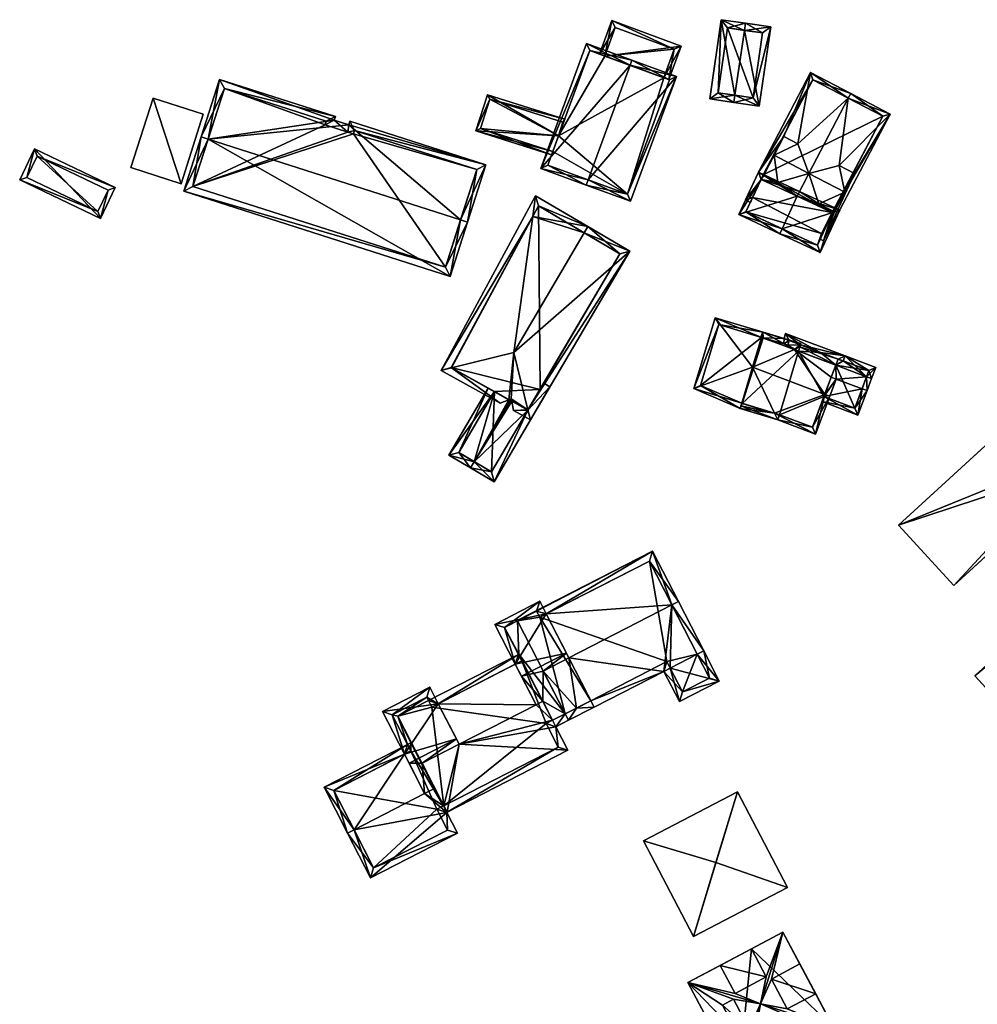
# Model space of a CAD drawing. Header units: inches. Extents: x 2685601 to 2690022, y 1235992 to 1239010.
# Tile 231 of 256: x 2688639 to 2688771, y 1238109 to 1238245. Entities that reach past the tile are written whole.
import ezdxf

# ---------------------------------------------------------------- set-up
doc = ezdxf.new("R2010")
doc.units = ezdxf.units.IN
doc.header["$MEASUREMENT"] = 0
doc.layers.add('Gebaeude Einzelhaus', color=10, linetype='Continuous')

msp = doc.modelspace()

# ---------------------------------------------------------------- meshes
at = {"layer": 'Gebaeude Einzelhaus'}
mesh = msp.add_polyface(dxfattribs=at)
corners = [(2688727.374, 1238236.733, 467.331), (2688728.078, 1238236.475, 467.331), (2688729.768, 1238241.089, 465.028), (2688719.23, 1238239.716, 467.331), (2688720.216, 1238244.588, 465.028), (2688718.526, 1238239.974, 467.331), (2688728.806, 1238240.643, 465.38), (2688720.662, 1238243.626, 465.38), (2688720.662, 1238243.626, 456.252), (2688728.806, 1238240.643, 456.252), (2688719.23, 1238239.716, 456.252), (2688727.374, 1238236.733, 456.252)]
mesh.append_faces([[corners[k] for k in face] for face in [(5, 7, 3), (6, 1, 0), (6, 2, 1), (5, 4, 7), (7, 4, 6), (6, 4, 2), (3, 4, 5), (0, 2, 3), (3, 2, 4), (0, 1, 2)]], dxfattribs={"color": 13})
mesh.append_faces([[corners[k] for k in face] for face in [(9, 10, 8), (9, 11, 10), (9, 6, 11), (11, 6, 0), (3, 7, 10), (10, 7, 8), (7, 6, 8), (8, 6, 9)]], dxfattribs={"color": 41})
mesh = msp.add_polyface(dxfattribs=at)
corners = [(2688737.168, 1238234.323, 469.44), (2688735.284, 1238244.721, 466.596), (2688733.704, 1238233.815, 466.595), (2688738.463, 1238243.251, 469.44), (2688738.606, 1238244.24, 469.44), (2688737.025, 1238233.334, 469.44), (2688742.098, 1238243.734, 466.596), (2688740.516, 1238232.828, 466.595), (2688734.836, 1238234.661, 467.442), (2688739.67, 1238233.961, 467.401), (2688740.964, 1238242.888, 467.402), (2688736.13, 1238243.589, 467.442), (2688736.13, 1238243.589, 458.765), (2688740.964, 1238242.888, 458.765), (2688734.836, 1238234.661, 458.765), (2688739.67, 1238233.961, 458.765)]
mesh.append_faces([[corners[k] for k in face] for face in [(11, 8, 1), (3, 11, 4), (10, 3, 4), (4, 11, 1), (6, 9, 10), (6, 10, 4), (7, 9, 6), (0, 9, 5), (8, 0, 5), (5, 9, 7), (1, 8, 2), (2, 8, 5), (7, 0, 5), (7, 3, 0), (7, 6, 3), (3, 6, 4), (0, 2, 5), (4, 1, 3), (3, 1, 0), (0, 1, 2)]], dxfattribs={"color": 13})
mesh.append_faces([[corners[k] for k in face] for face in [(12, 15, 14), (13, 15, 12), (9, 15, 13), (9, 13, 10), (14, 15, 9), (0, 14, 9), (8, 14, 0), (12, 14, 8), (11, 12, 8), (3, 12, 11), (13, 12, 10), (10, 12, 3)]], dxfattribs={"color": 41})
mesh = msp.add_polyface(dxfattribs=at)
corners = [(2688722.726, 1238238.436, 472.758), (2688716.735, 1238241.429, 467.78), (2688710.435, 1238224.23, 467.78), (2688722.984, 1238239.14, 472.758), (2688716.942, 1238222.645, 472.758), (2688716.684, 1238221.941, 472.758), (2688729.1, 1238236.899, 467.78), (2688722.799, 1238219.7, 467.78), (2688717.181, 1238240.467, 468.341), (2688728.138, 1238236.453, 468.353), (2688711.397, 1238224.676, 468.341), (2688722.353, 1238220.662, 468.353), (2688719.23, 1238239.716, 467.331), (2688717.181, 1238240.467, 456.252), (2688727.374, 1238236.733, 467.331), (2688728.138, 1238236.453, 456.252), (2688727.374, 1238236.733, 456.252), (2688719.23, 1238239.716, 456.252), (2688712.885, 1238228.738, 465.792), (2688712.092, 1238226.573, 465.792), (2688711.397, 1238224.676, 456.252), (2688712.885, 1238228.738, 456.252), (2688712.092, 1238226.573, 456.252), (2688722.353, 1238220.662, 456.252)]
mesh.append_faces([[corners[k] for k in face] for face in [(6, 11, 9), (7, 11, 6), (4, 11, 5), (10, 4, 5), (5, 11, 7), (8, 10, 2), (2, 10, 5), (1, 8, 2), (0, 8, 3), (9, 0, 3), (6, 9, 3), (3, 8, 1), (7, 4, 5), (7, 6, 4), (4, 6, 0), (0, 6, 3), (0, 2, 4), (4, 2, 5), (3, 1, 0), (0, 1, 2)]], dxfattribs={"color": 13})
mesh.append_faces([[corners[k] for k in face] for face in [(16, 21, 17), (17, 21, 13), (16, 23, 21), (21, 23, 22), (22, 23, 20), (16, 15, 23), (9, 11, 15), (15, 11, 23), (4, 10, 11), (11, 10, 23), (23, 10, 20), (20, 19, 22), (18, 13, 21), (18, 8, 13), (20, 10, 19), (19, 10, 18), (18, 10, 8), (13, 12, 17), (14, 15, 16), (14, 9, 15), (12, 0, 14), (14, 0, 9), (13, 8, 12), (12, 8, 0)]], dxfattribs={"color": 41})
mesh = msp.add_polyface(dxfattribs=at)
corners = [(2688664.618, 1238228.27, 472.695), (2688661.27, 1238221.104, 465.744), (2688697.929, 1238209.351, 465.744), (2688663.665, 1238228.576, 472.695), (2688699.372, 1238217.129, 472.695), (2688700.324, 1238216.824, 472.695), (2688683.968, 1238230.239, 465.88), (2688702.858, 1238224.726, 465.427), (2688684.125, 1238230.731, 465.427), (2688681.978, 1238230.876, 465.88), (2688666.199, 1238236.478, 465.427), (2688682.135, 1238231.369, 465.427), (2688697.281, 1238210.609, 466.629), (2688701.6, 1238224.079, 466.303), (2688684.773, 1238229.474, 466.303), (2688683.835, 1238229.24, 466.748), (2688680.879, 1238230.721, 466.303), (2688680.72, 1238230.229, 466.756), (2688666.846, 1238235.22, 466.303), (2688662.528, 1238221.751, 466.629), (2688684.615, 1238228.981, 466.755), (2688680.72, 1238230.229, 455.417), (2688683.835, 1238229.24, 455.417), (2688680.879, 1238230.721, 455.417), (2688666.846, 1238235.22, 455.417), (2688662.528, 1238221.751, 455.417), (2688697.281, 1238210.609, 455.417), (2688701.6, 1238224.079, 455.417), (2688684.773, 1238229.474, 455.417), (2688684.615, 1238228.981, 455.417)]
mesh.append_faces([[corners[k] for k in face] for face in [(14, 20, 15), (19, 12, 1), (0, 19, 3), (18, 0, 3), (3, 19, 1), (10, 18, 3), (16, 18, 11), (11, 18, 10), (17, 16, 9), (15, 17, 9), (9, 16, 11), (6, 14, 15), (6, 15, 9), (8, 14, 6), (13, 14, 7), (7, 14, 8), (4, 13, 5), (12, 4, 5), (5, 13, 7), (1, 12, 2), (2, 12, 5), (0, 10, 3), (0, 9, 10), (10, 9, 11), (4, 6, 0), (0, 6, 9), (5, 7, 4), (4, 7, 6), (6, 7, 8), (0, 2, 4), (4, 2, 5), (3, 1, 0), (0, 1, 2)]], dxfattribs={"color": 13})
mesh.append_faces([[corners[k] for k in face] for face in [(27, 29, 28), (26, 29, 27), (25, 29, 26), (21, 25, 24), (21, 24, 23), (22, 29, 25), (22, 25, 21), (15, 29, 22), (20, 29, 15), (28, 29, 14), (14, 29, 20), (27, 28, 14), (13, 27, 14), (26, 27, 13), (4, 26, 13), (12, 26, 4), (25, 26, 12), (19, 25, 12), (0, 25, 19), (24, 25, 18), (18, 25, 0), (23, 24, 16), (16, 24, 18), (21, 23, 16), (17, 21, 16), (22, 21, 15), (15, 21, 17)]], dxfattribs={"color": 41})
mesh = msp.add_polyface(dxfattribs=at)
corners = [(2688743.059, 1238222.304, 469.296), (2688740.753, 1238222.701, 467.606), (2688745.713, 1238220.402, 471.75), (2688738.619, 1238219.883, 467.163), (2688740.388, 1238223.698, 467.01), (2688741.12, 1238223.319, 467.636), (2688739.6, 1238220.215, 467.706), (2688747.347, 1238223.525, 471.75), (2688745.837, 1238227.614, 469.296), (2688752.768, 1238233.886, 471.75), (2688747.581, 1238237.446, 467.01), (2688753.116, 1238234.55, 471.75), (2688743.899, 1238228.628, 467.636), (2688739.285, 1238219.535, 467.733), (2688748.721, 1238219.341, 469.296), (2688750.571, 1238218.15, 467.593), (2688750.855, 1238218.225, 467.424), (2688750.604, 1238218.134, 467.564), (2688749.378, 1238214.253, 467.01), (2688748.916, 1238214.494, 467.415), (2688753.633, 1238223.534, 467.424), (2688758.52, 1238231.723, 467.01), (2688751.499, 1238224.65, 469.296), (2688742.544, 1238226.039, 471.75), (2688743.899, 1238228.628, 469.296), (2688752.278, 1238220.945, 471.75), (2688753.633, 1238223.534, 469.296), (2688741.12, 1238223.319, 469.296), (2688750.855, 1238218.225, 469.296), (2688757.508, 1238231.406, 467.593), (2688747.898, 1238236.434, 467.579), (2688741.06, 1238223.366, 467.579), (2688757.508, 1238231.406, 458.436), (2688747.898, 1238236.434, 458.436), (2688741.06, 1238223.366, 458.436), (2688739.6, 1238220.215, 458.436), (2688750.571, 1238218.15, 458.436), (2688749.061, 1238215.265, 458.436)]
mesh.append_faces([[corners[k] for k in face] for face in [(3, 6, 13), (4, 1, 3), (3, 1, 6), (4, 31, 1), (11, 30, 10), (10, 30, 4), (4, 30, 31), (11, 9, 30), (29, 17, 15), (17, 18, 19), (29, 21, 17), (17, 21, 18), (29, 11, 21), (29, 9, 11), (28, 25, 14), (7, 14, 25), (0, 23, 27), (0, 7, 23), (25, 26, 22), (7, 25, 22), (23, 8, 24), (23, 7, 8), (22, 9, 7), (20, 21, 22), (22, 21, 9), (9, 21, 11), (16, 18, 20), (20, 18, 21), (16, 17, 18), (18, 17, 19), (14, 15, 16), (16, 15, 17), (2, 14, 7), (14, 2, 15), (6, 3, 13), (12, 4, 5), (8, 10, 12), (12, 10, 4), (8, 9, 10), (10, 9, 11), (8, 7, 9), (0, 2, 7), (5, 1, 0), (6, 1, 3), (1, 5, 4), (3, 1, 4), (0, 1, 2)]], dxfattribs={"color": 13})
mesh.append_faces([[corners[k] for k in face] for face in [(36, 34, 32), (32, 34, 33), (36, 35, 34), (36, 37, 35), (32, 29, 36), (36, 29, 15), (1, 35, 6), (1, 34, 35), (1, 31, 34), (31, 30, 34), (34, 30, 33), (30, 32, 33), (9, 29, 30), (30, 29, 32), (28, 26, 25), (16, 20, 28), (28, 20, 26), (14, 16, 28), (5, 0, 27), (24, 27, 23), (12, 5, 24), (24, 5, 27), (12, 24, 8), (26, 20, 22)]], dxfattribs={"color": 41})
mesh = msp.add_polyface(dxfattribs=at)
corners = [(2688660.882, 1238222.123, 461.029), (2688663.948, 1238231.684, 461.029), (2688657.029, 1238233.902, 461.029), (2688653.963, 1238224.341, 461.029), (2688663.948, 1238231.684, 455.331), (2688660.882, 1238222.123, 455.331), (2688657.029, 1238233.902, 455.331), (2688653.963, 1238224.341, 455.331)]
mesh.append_faces([[corners[k] for k in face] for face in [(0, 2, 3), (0, 1, 2)]], dxfattribs={"color": 13})
mesh.append_faces([[corners[k] for k in face] for face in [(4, 5, 6), (6, 5, 7), (0, 3, 5), (5, 3, 7), (3, 2, 7), (7, 2, 6), (2, 1, 6), (6, 1, 4), (1, 0, 4), (4, 0, 5)]], dxfattribs={"color": 41})
mesh = msp.add_polyface(dxfattribs=at)
corners = [(2688712.885, 1238228.738, 465.792), (2688703.068, 1238234.389, 465.792), (2688701.491, 1238229.393, 465.792), (2688713.723, 1238231.027, 465.792), (2688712.092, 1238226.573, 465.792), (2688711.92, 1238226.103, 465.792), (2688703.394, 1238233.762, 465.792), (2688713.467, 1238230.584, 465.792), (2688702.118, 1238229.719, 465.792), (2688703.394, 1238233.762, 456.252), (2688713.467, 1238230.584, 456.252), (2688702.118, 1238229.719, 456.252), (2688712.092, 1238226.573, 456.252), (2688712.885, 1238228.738, 456.252)]
mesh.append_faces([[corners[k] for k in face] for face in [(2, 8, 5), (5, 8, 4), (2, 6, 8), (6, 3, 7), (7, 3, 0), (2, 1, 6), (6, 1, 3), (0, 2, 4), (4, 2, 5), (3, 1, 0), (0, 1, 2)]], dxfattribs={"color": 13})
mesh.append_faces([[corners[k] for k in face] for face in [(10, 13, 9), (9, 13, 11), (11, 13, 12), (10, 7, 13), (13, 7, 0), (11, 12, 8), (8, 12, 4), (8, 6, 11), (11, 6, 9), (6, 7, 9), (9, 7, 10)]], dxfattribs={"color": 41})
mesh = msp.add_polyface(dxfattribs=at)
corners = [(2688640.715, 1238226.916, 462), (2688649.775, 1238217.314, 462), (2688651.825, 1238221.589, 462), (2688638.665, 1238222.643, 462), (2688641.068, 1238225.916, 462), (2688650.825, 1238221.236, 462), (2688639.665, 1238222.995, 462), (2688649.423, 1238218.314, 462), (2688641.068, 1238225.916, 456.801), (2688650.825, 1238221.236, 456.801), (2688639.665, 1238222.995, 456.801), (2688649.423, 1238218.314, 456.801)]
mesh.append_faces([[corners[k] for k in face] for face in [(1, 7, 5), (6, 7, 3), (3, 7, 1), (4, 6, 0), (0, 6, 3), (5, 4, 2), (1, 5, 2), (2, 4, 0), (3, 1, 0), (0, 1, 2)]], dxfattribs={"color": 13})
mesh.append_faces([[corners[k] for k in face] for face in [(8, 11, 10), (9, 11, 8), (5, 11, 9), (7, 11, 5), (10, 11, 6), (6, 11, 7), (8, 10, 4), (4, 10, 6), (9, 8, 5), (5, 8, 4)]], dxfattribs={"color": 41})
mesh = msp.add_polyface(dxfattribs=at)
corners = [(2688743.672, 1238215.914, 471.988), (2688748.895, 1238212.665, 467.484), (2688751.6, 1238218.499, 467.484), (2688743.356, 1238215.233, 471.988), (2688745.745, 1238220.387, 471.988), (2688746.061, 1238221.068, 471.988), (2688740.388, 1238223.698, 467.484), (2688737.683, 1238217.864, 467.484), (2688750.604, 1238218.134, 468.037), (2688748.53, 1238213.661, 468.037), (2688740.753, 1238222.701, 468.025), (2688738.679, 1238218.229, 468.024), (2688745.713, 1238220.402, 471.75), (2688750.571, 1238218.15, 467.593), (2688750.604, 1238218.134, 467.564), (2688750.571, 1238218.15, 458.436), (2688750.604, 1238218.134, 458.436), (2688740.753, 1238222.701, 467.606), (2688738.679, 1238218.229, 458.436), (2688739.6, 1238220.215, 467.706), (2688739.6, 1238220.215, 458.436), (2688748.53, 1238213.661, 458.436), (2688749.061, 1238215.265, 458.436)]
mesh.append_faces([[corners[k] for k in face] for face in [(0, 9, 3), (11, 0, 3), (10, 11, 7), (7, 11, 3), (6, 10, 7), (4, 10, 5), (8, 4, 5), (5, 10, 6), (2, 8, 5), (1, 9, 8), (3, 9, 1), (1, 8, 2), (4, 7, 0), (0, 7, 3), (5, 6, 4), (4, 6, 7), (0, 2, 4), (4, 2, 5), (3, 1, 0), (0, 1, 2)]], dxfattribs={"color": 13})
mesh.append_faces([[corners[k] for k in face] for face in [(16, 22, 15), (22, 18, 20), (16, 21, 22), (22, 21, 18), (14, 21, 16), (8, 9, 14), (14, 9, 21), (0, 11, 9), (9, 11, 21), (21, 11, 18), (17, 19, 10), (10, 19, 11), (11, 19, 18), (18, 19, 20), (10, 12, 17), (13, 14, 15), (15, 14, 16), (12, 8, 13), (13, 8, 14), (10, 4, 12), (12, 4, 8)]], dxfattribs={"color": 41})
mesh = msp.add_polyface(dxfattribs=at)
corners = [(2688716.415, 1238215.354, 470.658), (2688722.678, 1238212.833, 465.68), (2688716.921, 1238216.216, 470.658), (2688706.711, 1238198.846, 470.658), (2688708.66, 1238190.961, 466.425), (2688709.004, 1238189.571, 465.679), (2688709.711, 1238220.454, 465.68), (2688709.318, 1238217.62, 466.332), (2688696.714, 1238196.405, 465.614), (2688698.144, 1238196.754, 466.336), (2688706.676, 1238190.865, 465.667), (2688706.36, 1238192.481, 466.563), (2688706.425, 1238192.15, 466.379), (2688706.045, 1238192.361, 466.377), (2688704.823, 1238191.896, 465.657), (2688721.309, 1238212.478, 466.425), (2688710.099, 1238219.066, 466.297), (2688698.064, 1238196.799, 466.275), (2688708.636, 1238190.92, 466.391), (2688721.309, 1238212.478, 454.142), (2688710.099, 1238219.066, 454.142), (2688698.064, 1238196.799, 454.142), (2688708.636, 1238190.92, 464.303), (2688704.045, 1238193.473, 464.362), (2688704.045, 1238193.473, 454.142), (2688710.322, 1238193.788, 454.142), (2688708.636, 1238190.92, 454.142)]
mesh.append_faces([[corners[k] for k in face] for face in [(18, 10, 12), (18, 5, 10), (18, 4, 5), (8, 9, 14), (14, 9, 13), (8, 17, 9), (6, 7, 8), (8, 7, 17), (2, 16, 6), (6, 16, 7), (2, 0, 16), (1, 15, 2), (2, 15, 0), (1, 4, 15), (1, 5, 4), (13, 9, 14), (14, 9, 8), (11, 3, 13), (13, 3, 9), (10, 4, 12), (12, 4, 11), (11, 4, 3), (10, 5, 4), (7, 9, 3), (6, 8, 7), (7, 8, 9), (2, 7, 0), (0, 7, 3), (2, 6, 7), (5, 1, 4), (4, 1, 3), (3, 1, 0), (0, 1, 2)]], dxfattribs={"color": 13})
mesh.append_faces([[corners[k] for k in face] for face in [(25, 20, 19), (25, 21, 20), (25, 24, 21), (25, 26, 24), (15, 25, 19), (4, 22, 15), (15, 22, 25), (25, 22, 26), (4, 18, 22), (9, 23, 13), (23, 21, 24), (9, 17, 23), (23, 17, 21), (18, 12, 22), (7, 21, 17), (7, 20, 21), (7, 16, 20), (16, 19, 20), (0, 15, 16), (16, 15, 19)]], dxfattribs={"color": 41})
mesh = msp.add_polyface(dxfattribs=at)
corners = [(2688740.842, 1238200.954, 466.954), (2688741.045, 1238200.893, 466.941), (2688740.846, 1238200.968, 466.941), (2688749.526, 1238193.1, 470.891), (2688750.229, 1238192.835, 470.891), (2688751.122, 1238195.206, 468.564), (2688750.42, 1238195.471, 468.564), (2688745.376, 1238199.261, 466.941), (2688751.043, 1238197.125, 466.941), (2688739.6, 1238196.84, 470.891), (2688748.264, 1238187.623, 466.466), (2688742.623, 1238190.5, 467.024), (2688743.059, 1238189.585, 466.466), (2688737.985, 1238191.498, 466.466), (2688738.139, 1238191.854, 466.774), (2688738.098, 1238191.872, 466.776), (2688743.308, 1238190.293, 467.062), (2688747.826, 1238188.589, 467.061), (2688746.236, 1238200.101, 466.466), (2688741.058, 1238201.666, 470.891), (2688746.181, 1238199.918, 466.466), (2688740.843, 1238200.954, 470.891), (2688746.1, 1238199.65, 466.466), (2688738.098, 1238191.872, 470.891), (2688737.88, 1238191.149, 470.891), (2688743.276, 1238190.303, 466.466), (2688734.455, 1238203.66, 465.993), (2688731.513, 1238193.919, 465.993), (2688738.139, 1238191.854, 470.855), (2688743.88, 1238200.04, 468.297), (2688744.624, 1238200.505, 467.824), (2688744.43, 1238199.864, 467.824), (2688734.956, 1238202.725, 466.526), (2688732.424, 1238194.34, 466.526), (2688743.931, 1238200.798, 466.229), (2688741.06, 1238200.888, 466.941), (2688743.88, 1238200.04, 466.787), (2688740.998, 1238201.684, 466.386), (2688744.624, 1238200.505, 466.252), (2688744.43, 1238199.864, 466.764), (2688744.143, 1238201.488, 465.676), (2688746.181, 1238199.918, 466.252), (2688751.36, 1238197.965, 466.252), (2688752.326, 1238198.403, 465.676), (2688752.062, 1238197.701, 466.252), (2688740.743, 1238201.008, 466.941), (2688748.934, 1238198.88, 466.251), (2688740.846, 1238200.968, 455.616), (2688741.045, 1238200.893, 455.616), (2688740.842, 1238200.954, 455.616), (2688738.098, 1238191.872, 455.616), (2688738.139, 1238191.854, 455.616), (2688743.308, 1238190.293, 455.616), (2688747.826, 1238188.589, 455.616), (2688749.419, 1238192.817, 466.28), (2688749.419, 1238192.817, 455.616), (2688741.06, 1238200.888, 455.616), (2688745.921, 1238199.056, 455.616), (2688751.043, 1238197.125, 455.616), (2688746.181, 1238199.918, 455.616), (2688744.624, 1238200.505, 455.616), (2688744.43, 1238199.864, 455.616), (2688743.88, 1238200.04, 455.616), (2688734.956, 1238202.725, 455.616), (2688732.424, 1238194.34, 455.616), (2688751.36, 1238197.965, 455.616), (2688748.934, 1238198.88, 455.616)]
mesh.append_faces([[corners[k] for k in face] for face in [(46, 43, 42), (42, 43, 44), (38, 40, 41), (41, 40, 46), (46, 40, 43), (38, 34, 40), (37, 2, 45), (37, 1, 2), (34, 35, 37), (37, 35, 1), (38, 36, 34), (34, 36, 35), (38, 39, 36), (1, 37, 2), (2, 37, 45), (43, 42, 44), (42, 22, 8), (8, 22, 7), (40, 41, 43), (43, 41, 42), (42, 41, 22), (34, 38, 40), (40, 38, 41), (34, 36, 38), (38, 36, 39), (1, 35, 37), (37, 35, 34), (34, 35, 36), (27, 33, 24), (24, 33, 23), (19, 32, 26), (26, 32, 27), (27, 32, 33), (19, 21, 32), (19, 29, 21), (20, 30, 18), (18, 30, 19), (19, 30, 29), (29, 30, 31), (24, 11, 12), (12, 11, 25), (24, 28, 11), (24, 23, 28), (9, 27, 23), (23, 27, 24), (19, 26, 21), (21, 26, 9), (9, 26, 27), (11, 12, 25), (23, 24, 11), (11, 24, 12), (9, 23, 11), (20, 7, 22), (7, 21, 9), (7, 19, 21), (20, 18, 7), (7, 18, 19), (6, 5, 3), (3, 5, 4), (12, 17, 10), (10, 17, 4), (4, 17, 3), (12, 16, 17), (13, 11, 12), (12, 11, 16), (15, 14, 13), (13, 14, 11), (13, 14, 15), (12, 11, 13), (13, 11, 14), (11, 3, 9), (12, 10, 11), (11, 10, 3), (3, 10, 4), (3, 7, 9), (3, 6, 7), (7, 6, 8), (3, 5, 6), (3, 4, 5), (0, 1, 2)]], dxfattribs={"color": 13})
mesh.append_faces([[corners[k] for k in face] for face in [(66, 57, 59), (66, 58, 57), (66, 65, 58), (46, 59, 41), (46, 66, 59), (46, 65, 66), (46, 42, 65), (49, 64, 63), (49, 50, 64), (57, 61, 59), (59, 61, 60), (57, 62, 61), (57, 56, 62), (33, 15, 23), (23, 15, 28), (28, 15, 14), (33, 50, 15), (33, 64, 50), (28, 14, 11), (33, 32, 64), (64, 32, 63), (1, 56, 48), (1, 36, 56), (56, 36, 62), (1, 29, 36), (0, 21, 1), (1, 21, 29), (63, 32, 49), (49, 32, 0), (0, 32, 21), (39, 36, 31), (31, 36, 29), (39, 62, 36), (39, 61, 62), (38, 39, 30), (30, 39, 31), (38, 61, 39), (38, 60, 61), (41, 38, 20), (20, 38, 30), (41, 59, 38), (38, 59, 60), (22, 41, 20), (52, 55, 53), (52, 57, 55), (55, 57, 58), (56, 49, 48), (48, 49, 47), (56, 50, 49), (52, 51, 57), (57, 51, 56), (56, 51, 50), (3, 54, 6), (54, 53, 55), (3, 17, 54), (54, 17, 53), (17, 52, 53), (17, 16, 52), (11, 52, 16), (11, 51, 52), (11, 14, 51), (15, 50, 14), (14, 50, 51), (0, 2, 49), (49, 2, 47), (47, 1, 48), (47, 2, 1)]], dxfattribs={"color": 41})
mesh = msp.add_polyface(dxfattribs=at)
corners = [(2688759.692, 1238175.089, 469.65), (2688784.266, 1238185.093, 469.65), (2688778.035, 1238191.894, 469.65), (2688767.3, 1238166.785, 469.65), (2688788.971, 1238186.64, 469.65), (2688789.593, 1238189.973, 469.65), (2688799.532, 1238179.124, 469.65), (2688796.513, 1238178.409, 469.65), (2688796.174, 1238176.048, 469.65), (2688770.217, 1238154.317, 469.65), (2688777.962, 1238145.863, 469.65), (2688802.187, 1238169.485, 469.65), (2688808.655, 1238173.983, 469.65), (2688807.944, 1238174.759, 469.65), (2688785.76, 1238198.972, 469.65), (2688785.76, 1238198.972, 456.512), (2688759.692, 1238175.089, 456.512), (2688767.3, 1238166.785, 456.512), (2688785.743, 1238183.683, 466.273), (2688785.743, 1238183.683, 456.512), (2688788.971, 1238186.64, 466.273), (2688796.513, 1238178.409, 466.273), (2688793.285, 1238175.451, 466.273), (2688770.217, 1238154.317, 456.512), (2688793.285, 1238175.451, 456.512), (2688777.962, 1238145.863, 456.512), (2688808.655, 1238173.983, 456.512), (2688807.944, 1238174.759, 456.512), (2688796.513, 1238178.409, 456.512), (2688788.971, 1238186.64, 456.512)]
mesh.append_faces([[corners[k] for k in face] for face in [(11, 12, 13), (8, 10, 11), (11, 10, 12), (8, 9, 10), (6, 7, 8), (8, 7, 9), (5, 4, 6), (6, 4, 7), (5, 1, 4), (4, 1, 3), (3, 1, 0), (0, 1, 2)]], dxfattribs={"color": 13})
mesh.append_faces([[corners[k] for k in face] for face in [(24, 25, 23), (24, 26, 25), (24, 27, 26), (15, 19, 16), (16, 19, 17), (27, 29, 15), (15, 29, 19), (24, 28, 27), (27, 28, 29), (26, 27, 12), (12, 27, 13), (12, 10, 26), (26, 10, 25), (10, 9, 25), (25, 9, 23), (23, 22, 24), (22, 7, 21), (23, 9, 22), (22, 9, 7), (7, 4, 21), (21, 4, 20), (4, 18, 20), (18, 17, 19), (4, 3, 18), (18, 3, 17), (3, 0, 17), (17, 0, 16), (2, 16, 0), (2, 15, 16), (2, 14, 15)]], dxfattribs={"color": 41})
mesh = msp.add_polyface(dxfattribs=at)
corners = [(2688752.062, 1238197.701, 466.252), (2688751.043, 1238197.125, 466.941), (2688755.287, 1238195.526, 466.941), (2688751.36, 1238197.965, 466.252), (2688756.57, 1238196.804, 465.676), (2688755.989, 1238195.261, 466.941), (2688752.326, 1238198.403, 465.676), (2688755.365, 1238193.608, 468.564), (2688751.122, 1238195.206, 468.564), (2688754.663, 1238193.872, 468.564), (2688750.42, 1238195.471, 468.564), (2688749.419, 1238192.817, 466.28), (2688749.155, 1238192.115, 465.676), (2688754.1, 1238190.251, 465.676), (2688755.604, 1238196.366, 466.252), (2688753.663, 1238191.218, 466.28), (2688753.663, 1238191.218, 455.616), (2688755.604, 1238196.366, 455.616), (2688751.36, 1238197.965, 455.616), (2688749.419, 1238192.817, 455.616), (2688751.043, 1238197.125, 455.616)]
mesh.append_faces([[corners[k] for k in face] for face in [(15, 12, 11), (15, 13, 12), (15, 7, 13), (15, 9, 7), (7, 2, 5), (7, 9, 2), (6, 14, 0), (14, 5, 2), (6, 4, 14), (14, 4, 5), (11, 8, 10), (11, 9, 8), (11, 13, 9), (9, 13, 7), (11, 12, 13), (8, 1, 10), (7, 2, 9), (9, 2, 8), (8, 2, 1), (7, 5, 2), (0, 2, 6), (6, 2, 4), (4, 2, 5), (3, 1, 0), (0, 1, 2)]], dxfattribs={"color": 13})
mesh.append_faces([[corners[k] for k in face] for face in [(17, 20, 18), (17, 16, 20), (20, 16, 19), (16, 15, 19), (19, 15, 11), (0, 18, 3), (14, 17, 0), (0, 17, 18), (14, 16, 17), (2, 15, 14), (14, 15, 16), (2, 9, 15)]], dxfattribs={"color": 41})
mesh = msp.add_polyface(dxfattribs=at)
corners = [(2688708.636, 1238190.92, 464.303), (2688711.691, 1238194.143, 463.481), (2688710.829, 1238194.65, 464.303), (2688704, 1238181.059, 463.481), (2688701.271, 1238183.823, 466.563), (2688706.425, 1238192.15, 466.379), (2688706.36, 1238192.481, 466.563), (2688700.764, 1238182.961, 466.563), (2688704.045, 1238193.473, 464.362), (2688703.171, 1238193.959, 463.481), (2688697.749, 1238184.734, 463.481), (2688706.045, 1238192.361, 466.377), (2688703.645, 1238182.428, 464.302), (2688699.118, 1238185.089, 464.363), (2688699.118, 1238185.089, 454.142), (2688704.045, 1238193.473, 454.142), (2688703.645, 1238182.428, 454.142), (2688708.636, 1238190.92, 454.142)]
mesh.append_faces([[corners[k] for k in face] for face in [(13, 9, 8), (13, 10, 9), (13, 7, 10), (13, 4, 7), (1, 0, 2), (12, 7, 4), (1, 3, 0), (0, 3, 12), (12, 3, 7), (8, 4, 11), (11, 4, 6), (8, 10, 4), (4, 10, 7), (8, 9, 10), (3, 4, 7), (4, 5, 6), (3, 0, 4), (4, 0, 5), (3, 1, 0), (0, 1, 2)]], dxfattribs={"color": 13})
mesh.append_faces([[corners[k] for k in face] for face in [(16, 15, 17), (16, 14, 15), (12, 17, 0), (12, 16, 17), (12, 14, 16), (4, 13, 12), (12, 13, 14), (14, 8, 15), (14, 13, 8)]], dxfattribs={"color": 41})
mesh = msp.add_polyface(dxfattribs=at)
corners = [(2688709.854, 1238163.236, 465.184), (2688725.815, 1238171.484, 465.16), (2688707.213, 1238161.881, 465.184), (2688711.177, 1238162.847, 465.631), (2688728.489, 1238164.081, 468.83), (2688729.379, 1238164.538, 468.83), (2688710.288, 1238162.391, 465.631), (2688714.283, 1238156.793, 468.83), (2688732.864, 1238157.748, 465.131), (2688727.373, 1238154.93, 465.131), (2688728.262, 1238155.387, 465.131), (2688731.973, 1238157.291, 465.131), (2688715.329, 1238149.874, 465.616), (2688710.754, 1238154.981, 468.829), (2688717.768, 1238150.001, 465.131), (2688713.782, 1238149.081, 465.616), (2688714.239, 1238148.191, 465.131), (2688707.19, 1238161.926, 465.16), (2688725.381, 1238170.138, 465.63), (2688717.311, 1238150.891, 465.616), (2688727.806, 1238156.276, 465.615), (2688697.018, 1238136.393, 463.855), (2688695.788, 1238138.79, 465.16), (2688694.428, 1238138.092, 465.16), (2688697.474, 1238135.504, 463.372), (2688684.705, 1238133.103, 465.16), (2688686.97, 1238126.498, 461.814), (2688683.815, 1238132.646, 465.16), (2688698.943, 1238132.641, 461.814), (2688680.579, 1238138.955, 461.855), (2688691.649, 1238143.51, 462.322), (2688692.081, 1238144.857, 461.855), (2688692.538, 1238143.966, 462.322), (2688687.404, 1238127.844, 462.298), (2688697.596, 1238133.075, 462.299), (2688696.128, 1238135.936, 463.855), (2688681.925, 1238138.521, 462.322), (2688710.715, 1238150.803, 467.038), (2688710.714, 1238150.804, 467.037), (2688709.777, 1238150.323, 467.038), (2688696.308, 1238150.476, 463.875), (2688706.908, 1238155.915, 463.875), (2688699.176, 1238144.883, 467.038), (2688707.34, 1238157.261, 463.372), (2688707.796, 1238156.371, 463.875), (2688695.419, 1238150.02, 463.876), (2688694.962, 1238150.91, 463.372), (2688714.17, 1238144.07, 463.372), (2688712.511, 1238147.304, 465.131), (2688697.535, 1238135.535, 463.372), (2688712.054, 1238148.194, 465.616), (2688697.079, 1238136.424, 463.855), (2688694.08, 1238142.268, 467.038), (2688712.824, 1238144.504, 463.857), (2688711.165, 1238147.738, 465.617), (2688712.054, 1238148.194, 465.617), (2688711.177, 1238162.847, 466.136), (2688710.286, 1238164.583, 465.16), (2688704.091, 1238161.404, 465.16), (2688706.908, 1238155.915, 468.248), (2688713.953, 1238157.436, 469.18), (2688707.758, 1238154.258, 469.18), (2688710.288, 1238162.391, 466.136), (2688709.854, 1238163.236, 465.661), (2688705.438, 1238160.97, 465.661), (2688707.796, 1238156.371, 468.248), (2688696.308, 1238150.476, 464.401), (2688695.149, 1238152.735, 462.992), (2688688.631, 1238149.391, 462.992), (2688691.649, 1238143.51, 466.663), (2688698.801, 1238145.615, 467.436), (2688692.284, 1238142.271, 467.436), (2688695.419, 1238150.02, 464.401), (2688694.716, 1238151.389, 463.547), (2688689.978, 1238148.958, 463.548), (2688692.538, 1238143.966, 466.663), (2688729.509, 1238150.765, 462.865), (2688735, 1238153.583, 462.865), (2688729.943, 1238152.111, 463.349), (2688733.654, 1238154.016, 463.349), (2688725.381, 1238170.138, 449.57), (2688731.973, 1238157.291, 449.57), (2688710.288, 1238162.391, 449.57), (2688709.854, 1238163.236, 449.57), (2688707.213, 1238161.881, 449.57), (2688713.782, 1238149.081, 449.57), (2688717.311, 1238150.891, 449.57), (2688727.806, 1238156.276, 449.57), (2688728.262, 1238155.387, 449.57), (2688692.081, 1238144.857, 449.57), (2688692.538, 1238143.966, 449.57), (2688681.925, 1238138.521, 449.57), (2688687.404, 1238127.844, 449.57), (2688697.596, 1238133.075, 449.57), (2688696.128, 1238135.936, 449.57), (2688697.018, 1238136.393, 449.57), (2688692.551, 1238145.098, 449.57), (2688707.34, 1238157.261, 449.57), (2688707.796, 1238156.371, 449.57), (2688695.419, 1238150.02, 449.57), (2688694.962, 1238150.91, 449.57), (2688712.824, 1238144.504, 449.57), (2688697.079, 1238136.424, 449.57), (2688711.165, 1238147.738, 449.57), (2688712.054, 1238148.194, 449.57), (2688690.754, 1238148.751, 449.57), (2688707.389, 1238157.286, 449.57), (2688705.438, 1238160.97, 449.57), (2688694.716, 1238151.389, 449.57), (2688689.978, 1238148.958, 449.57), (2688729.943, 1238152.111, 449.57), (2688733.654, 1238154.016, 449.57)]
mesh.append_faces([[corners[k] for k in face] for face in [(77, 79, 8), (8, 79, 11), (10, 78, 9), (9, 78, 76), (76, 78, 77), (77, 78, 79), (10, 77, 11), (11, 77, 8), (10, 76, 77), (10, 9, 76), (21, 51, 24), (24, 51, 49), (67, 74, 68), (68, 74, 69), (69, 74, 75), (66, 73, 67), (67, 73, 74), (66, 72, 73), (51, 24, 49), (51, 21, 24), (52, 22, 51), (51, 22, 21), (52, 23, 22), (52, 71, 23), (52, 70, 71), (52, 42, 70), (66, 69, 70), (70, 69, 71), (66, 68, 69), (66, 67, 68), (57, 64, 58), (58, 64, 59), (59, 64, 65), (56, 63, 57), (57, 63, 64), (56, 62, 63), (16, 48, 15), (15, 48, 50), (38, 61, 39), (38, 13, 61), (61, 13, 60), (60, 13, 7), (16, 15, 48), (48, 15, 50), (50, 15, 38), (38, 15, 13), (56, 59, 60), (60, 59, 61), (56, 58, 59), (56, 57, 58), (48, 54, 55), (47, 53, 48), (48, 53, 54), (47, 49, 53), (53, 49, 51), (43, 40, 46), (46, 40, 45), (43, 41, 40), (43, 44, 41), (49, 42, 51), (51, 42, 52), (42, 50, 39), (39, 50, 38), (42, 48, 50), (49, 47, 42), (42, 47, 48), (40, 43, 46), (45, 40, 46), (43, 41, 44), (41, 43, 40), (42, 39, 40), (40, 39, 41), (37, 38, 39), (29, 36, 27), (27, 36, 25), (29, 31, 36), (36, 31, 30), (30, 31, 32), (24, 35, 21), (28, 34, 24), (24, 34, 35), (26, 33, 28), (28, 33, 34), (26, 27, 33), (33, 27, 25), (29, 30, 31), (31, 30, 32), (29, 25, 30), (30, 25, 23), (29, 27, 25), (24, 26, 28), (24, 25, 26), (26, 25, 27), (21, 23, 24), (24, 23, 25), (21, 22, 23), (9, 20, 10), (14, 19, 9), (9, 19, 20), (14, 12, 19), (14, 16, 12), (12, 16, 15), (17, 0, 2), (17, 1, 0), (1, 3, 0), (0, 3, 6), (5, 18, 1), (1, 18, 3), (5, 4, 18), (8, 4, 5), (8, 11, 4), (17, 2, 1), (14, 12, 16), (12, 13, 15), (9, 7, 14), (14, 7, 12), (12, 7, 13), (8, 4, 11), (11, 4, 10), (10, 4, 9), (9, 4, 7), (8, 5, 4), (4, 3, 7), (3, 0, 6), (5, 1, 4), (4, 1, 3), (3, 1, 0), (0, 1, 2)]], dxfattribs={"color": 13})
mesh.append_faces([[corners[k] for k in face] for face in [(81, 110, 88), (81, 111, 110), (11, 79, 81), (81, 79, 111), (79, 78, 111), (111, 78, 110), (88, 78, 10), (88, 110, 78), (96, 102, 95), (100, 105, 108), (108, 105, 109), (109, 105, 89), (89, 105, 96), (96, 105, 102), (66, 70, 40), (40, 70, 42), (102, 51, 95), (95, 51, 21), (71, 30, 23), (71, 69, 30), (75, 32, 69), (69, 32, 30), (74, 31, 75), (75, 31, 32), (74, 109, 31), (31, 109, 89), (74, 73, 109), (109, 73, 108), (72, 46, 73), (73, 46, 108), (108, 46, 100), (72, 45, 46), (40, 45, 66), (66, 45, 72), (104, 106, 85), (85, 106, 84), (84, 106, 107), (107, 106, 97), (56, 60, 3), (3, 60, 7), (50, 85, 15), (50, 104, 85), (61, 41, 39), (61, 59, 41), (65, 44, 59), (59, 44, 41), (64, 43, 65), (65, 43, 44), (64, 107, 43), (43, 107, 97), (63, 2, 64), (64, 2, 107), (107, 2, 84), (63, 0, 2), (62, 6, 63), (63, 6, 0), (56, 3, 62), (62, 3, 6), (102, 103, 101), (103, 98, 104), (104, 98, 106), (106, 98, 97), (100, 99, 105), (105, 99, 102), (102, 99, 103), (103, 99, 98), (54, 104, 55), (54, 103, 104), (53, 103, 54), (53, 101, 103), (53, 51, 101), (101, 51, 102), (45, 99, 46), (46, 99, 100), (40, 99, 45), (41, 98, 40), (40, 98, 99), (41, 44, 98), (43, 98, 44), (43, 97, 98), (94, 90, 95), (95, 90, 96), (96, 90, 89), (94, 91, 90), (94, 92, 91), (94, 93, 92), (35, 95, 21), (35, 94, 95), (35, 34, 94), (94, 34, 93), (34, 33, 93), (93, 33, 92), (33, 91, 92), (25, 36, 33), (33, 36, 91), (30, 91, 36), (30, 90, 91), (30, 32, 90), (31, 90, 32), (31, 89, 90), (87, 81, 88), (87, 80, 81), (86, 82, 87), (87, 82, 80), (82, 84, 83), (86, 85, 82), (82, 85, 84), (10, 87, 88), (10, 20, 87), (12, 86, 19), (19, 86, 20), (20, 86, 87), (12, 85, 86), (12, 15, 85), (0, 83, 2), (2, 83, 84), (6, 82, 0), (0, 82, 83), (3, 82, 6), (3, 80, 82), (3, 18, 80), (4, 11, 18), (18, 11, 80), (80, 11, 81)]], dxfattribs={"color": 41})
mesh = msp.add_polyface(dxfattribs=at)
corners = [(2688724.566, 1238131.59, 466.873), (2688731.435, 1238118.414, 466.873), (2688734.513, 1238128.605, 470.285), (2688737.524, 1238138.345, 466.873), (2688744.393, 1238125.168, 466.873), (2688724.566, 1238131.59, 453.32), (2688737.524, 1238138.345, 453.32), (2688731.435, 1238118.414, 453.32), (2688744.393, 1238125.168, 453.32)]
mesh.append_faces([[corners[k] for k in face] for face in [(4, 3, 2), (1, 4, 2), (3, 0, 2), (0, 1, 2)]], dxfattribs={"color": 13})
mesh.append_faces([[corners[k] for k in face] for face in [(5, 6, 7), (7, 6, 8), (3, 4, 6), (6, 4, 8), (4, 1, 8), (8, 1, 7), (1, 0, 7), (7, 0, 5), (0, 3, 5), (5, 3, 6)]], dxfattribs={"color": 41})
mesh = msp.add_polyface(dxfattribs=at)
corners = [(2688739.139, 1238105.666, 468.878), (2688737.653, 1238098.928, 466.744), (2688740.683, 1238109.113, 470.3), (2688737.603, 1238104.851, 468.048), (2688730.683, 1238112.059, 466.744), (2688736.964, 1238109.764, 468.878), (2688735.428, 1238108.948, 468.048), (2688741.473, 1238112.833, 468.878), (2688743.779, 1238119.011, 466.744), (2688739.422, 1238116.698, 466.744), (2688737.194, 1238110.562, 468.878), (2688735.143, 1238114.426, 466.744), (2688739.982, 1238105.311, 468.878), (2688742.113, 1238101.296, 466.744), (2688744.261, 1238107.583, 468.878), (2688750.749, 1238105.88, 466.744), (2688746.393, 1238103.568, 466.744), (2688744.375, 1238108.447, 468.878), (2688748.285, 1238110.523, 466.744), (2688742.201, 1238112.544, 468.878), (2688746.11, 1238114.619, 466.744), (2688746.393, 1238103.568, 468.878), (2688742.113, 1238101.296, 468.878), (2688735.143, 1238114.426, 468.878), (2688739.421, 1238116.699, 468.878), (2688735.428, 1238108.948, 468.878), (2688737.603, 1238104.851, 468.878), (2688748.285, 1238110.523, 468.878), (2688746.11, 1238114.619, 468.878), (2688743.779, 1238119.011, 452.058), (2688739.422, 1238116.698, 452.059), (2688730.683, 1238112.059, 452.058), (2688737.653, 1238098.928, 452.058), (2688750.749, 1238105.88, 452.058), (2688739.421, 1238116.699, 452.058)]
mesh.append_faces([[corners[k] for k in face] for face in [(19, 27, 28), (19, 17, 27), (26, 0, 25), (25, 0, 5), (10, 7, 23), (23, 7, 24), (21, 12, 22), (21, 14, 12), (2, 19, 8), (8, 19, 20), (2, 17, 19), (2, 15, 17), (17, 15, 18), (2, 14, 15), (15, 14, 16), (2, 12, 14), (2, 1, 12), (12, 1, 13), (2, 10, 4), (4, 10, 11), (2, 7, 10), (2, 8, 7), (7, 8, 9), (4, 3, 6), (5, 4, 6), (0, 2, 5), (5, 2, 4), (3, 1, 0), (1, 3, 4), (0, 1, 2)]], dxfattribs={"color": 13})
mesh.append_faces([[corners[k] for k in face] for face in [(25, 5, 6), (20, 19, 28), (27, 18, 28), (28, 18, 20), (17, 18, 27), (0, 26, 3), (6, 3, 25), (25, 3, 26), (22, 12, 13), (11, 10, 23), (9, 11, 24), (24, 11, 23), (9, 24, 7), (16, 14, 21), (22, 16, 21), (22, 13, 16), (34, 32, 31), (34, 33, 32), (34, 29, 33), (18, 29, 20), (20, 29, 8), (18, 33, 29), (18, 15, 33), (13, 33, 16), (16, 33, 15), (13, 32, 33), (13, 1, 32), (1, 4, 32), (32, 4, 31), (11, 31, 4), (11, 30, 31), (30, 11, 9), (8, 30, 9), (8, 29, 30)]], dxfattribs={"color": 41})

doc.saveas('drawing.dxf')
